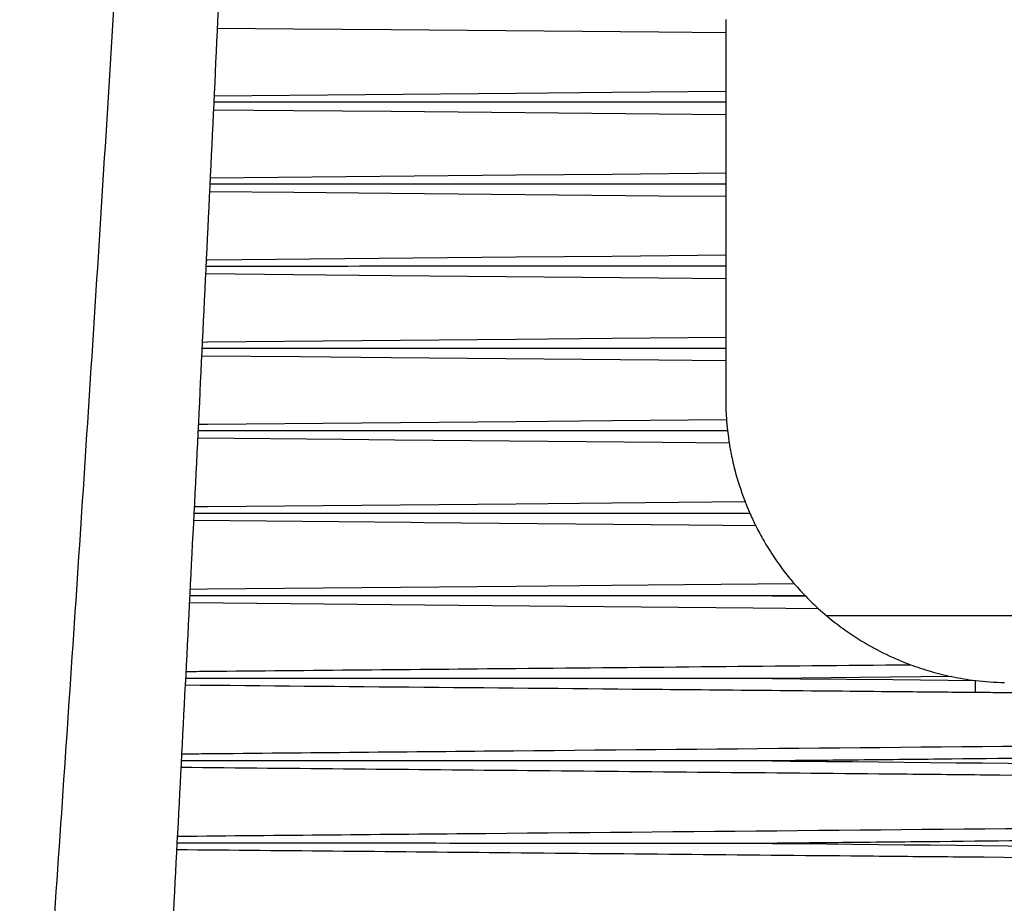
# Model space of a CAD drawing. Header units: millimetres. Extents: x -3.03 to 0.78, y -0.23 to 0.59.
# Tile 11 of 165: x -0.00549 to 0.00493, y 0.09793 to 0.10727. Entities that reach past the tile are written whole.
import ezdxf

# ---------------------------------------------------------------- set-up
doc = ezdxf.new("R2010")
doc.units = ezdxf.units.MM

msp = doc.modelspace()

# ---------------------------------------------------------------- linework, layer by layer
at = {"color": 7, "linetype": 'Continuous', "lineweight": 25}
for p, q in [((0.00198, 0.107132), (0.00198, 0.106517)), ((0.00198, 0.106267), (0.00198, 0.105651)), ((0.00198, 0.1054), (0.00198, 0.104783)), ((0.00198, 0.104532), (0.00198, 0.103914)), ((0.00198, 0.103662), (0.00198, 0.103261)), ((0.002819, 0.10118), (0.002474, 0.101177)), ((0.002474, 0.101177), (0.002826, 0.101173)), ((0.003044, 0.100969), (0.007937, 0.100969)), ((0.004621, 0.100154), (0.004623, 0.100282))]:
    msp.add_line(p, q, dxfattribs=at)
at = {"color": 9, "linetype": 'Continuous', "lineweight": 25, "flags": 128}
for points in [[(0.00198, 0.107132), (0.001272, 0.107138), (-0.001559, 0.107164), (-0.00259, 0.107173), (-0.003398, 0.10718)], [(-0.003432, 0.106466), (-0.000236, 0.106496), (0.000779, 0.106506), (0.00198, 0.106517)], [(0.00198, 0.106267), (0.001272, 0.106273), (-0.001559, 0.106299), (-0.00259, 0.106308), (-0.003439, 0.106316)], [(-0.003473, 0.1056), (-0.000236, 0.10563), (0.000779, 0.105639), (0.00198, 0.105651)], [(0.00198, 0.1054), (0.001272, 0.105406), (-0.001559, 0.105432), (-0.00259, 0.105442), (-0.00348, 0.10545)], [(-0.003514, 0.104732), (-0.003503, 0.104732), (-0.000236, 0.104762), (0.000779, 0.104772), (0.00198, 0.104783)], [(0.00198, 0.104532), (0.001272, 0.104538), (-0.001559, 0.104564), (-0.00259, 0.104574), (-0.003521, 0.104582)], [(-0.003555, 0.103862), (-0.003503, 0.103863), (-0.000236, 0.103893), (0.000779, 0.103903), (0.00198, 0.103914)], [(0.00198, 0.103662), (0.001272, 0.103669), (-0.001559, 0.103695), (-0.00252, 0.103704), (-0.003562, 0.103713)], [(-0.003596, 0.102992), (-0.003503, 0.102993), (-0.000236, 0.103023), (0.000779, 0.103033), (0.001988, 0.103044)], [(0.002017, 0.102792), (0.00131, 0.102798), (-0.001519, 0.102824), (-0.002069, 0.10283), (-0.003604, 0.102844)], [(-0.003641, 0.102121), (-0.003503, 0.102122), (-0.000236, 0.102152), (0.000777, 0.102162), (0.002184, 0.102175)], [(0.002297, 0.101918), (0.001595, 0.101925), (-0.001214, 0.101951), (-0.001351, 0.101952), (-0.003648, 0.101973)], [(-0.003685, 0.101249), (-0.003503, 0.101251), (-0.000236, 0.101281), (0.000774, 0.101291), (0.002702, 0.101309)], [(0.002962, 0.101041), (0.002271, 0.101047), (-0.000492, 0.101073), (-0.003693, 0.101103)]]:
    msp.add_lwpolyline(points, dxfattribs=at)
at = {"color": 7, "linetype": 'Continuous', "lineweight": 25, "flags": 128}
for points in [[(0.004372, 0.100323), (0.003398, 0.100313), (0.002474, 0.100304)], [(0.002474, 0.100304), (0.002772, 0.100301), (0.003747, 0.100291), (0.004623, 0.100282)]]:
    msp.add_lwpolyline(points, dxfattribs=at)
at = {"color": 7, "linetype": 'Continuous', "lineweight": 25}
for points, knots in [([(-0.003903, 0.097003), (-0.003845, 0.098115), (-0.003726, 0.100366), (-0.003556, 0.103785), (-0.003389, 0.107288), (-0.003226, 0.110873), (-0.003069, 0.114542), (-0.002917, 0.118294), (-0.002753, 0.12263), (-0.002577, 0.127702), (-0.002396, 0.133664), (-0.002225, 0.140165), (-0.002137, 0.14468), (-0.002091, 0.147027)], [0, 0, 0, 0, 0.0667693, 0.1351868, 0.2052526, 0.2769668, 0.3503296, 0.4253411, 0.5020013, 0.6103608, 0.7294806, 0.8593604, 1, 1, 1, 1]), ([(-0.002729, 0.146768), (-0.002762, 0.145639), (-0.002828, 0.14337), (-0.00294, 0.139951), (-0.003063, 0.136501), (-0.003196, 0.13302), (-0.003341, 0.129508), (-0.003498, 0.125964), (-0.003667, 0.12239), (-0.003848, 0.118784), (-0.004042, 0.115147), (-0.004249, 0.11148), (-0.004469, 0.107781), (-0.004703, 0.104052), (-0.00495, 0.100291), (-0.005211, 0.0965), (-0.005396, 0.093962), (-0.005488, 0.092688)], [0, 0, 0, 0, 0.0625808, 0.1257442, 0.1894906, 0.25382, 0.3187328, 0.3842292, 0.4503094, 0.5169736, 0.5842222, 0.6520553, 0.7204734, 0.7894765, 0.8590652, 0.9292395, 1, 1, 1, 1]), ([(0.00198, 0.107272), (0.00198, 0.107255), (0.00198, 0.107238), (0.00198, 0.107221), (0.00198, 0.107205), (0.00198, 0.107189), (0.00198, 0.107174), (0.00198, 0.10716), (0.00198, 0.107147), (0.00198, 0.107136), (0.00198, 0.107135), (0.00198, 0.107133), (0.00198, 0.107132)], [0, 0, 0, 0, 0.0000503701, 0.0000503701, 0.0000503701, 0.0001007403, 0.0001007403, 0.0001007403, 0.0001511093, 0.0001511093, 0.0001511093, 0.0001581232, 0.0001581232, 0.0001581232, 0.0001581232]), ([(0.00198, 0.106517), (0.00198, 0.10651), (0.00198, 0.106501), (0.00198, 0.10649), (0.00198, 0.106479), (0.00198, 0.106465), (0.00198, 0.10645), (0.00198, 0.106436), (0.00198, 0.106419), (0.00198, 0.106403), (0.00198, 0.106402), (0.00198, 0.106401), (0.00198, 0.106401)], [0, 0, 0, 0, 0.0000503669, 0.0000503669, 0.0000503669, 0.0001007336, 0.0001007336, 0.0001007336, 0.0001511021, 0.0001511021, 0.0001511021, 0.0001532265, 0.0001532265, 0.0001532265, 0.0001532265]), ([(0.00198, 0.106401), (0.00188, 0.106401), (0.00138, 0.106401), (-0.000425, 0.1064), (-0.00213, 0.1064), (-0.003435, 0.106399)], [0, 0, 0, 0, 0.0554, 0.277001, 1, 1, 1, 1]), ([(0.00198, 0.106401), (0.00198, 0.106385), (0.00198, 0.10637), (0.00198, 0.106355), (0.00198, 0.106339), (0.00198, 0.106323), (0.00198, 0.106309), (0.00198, 0.106294), (0.00198, 0.106282), (0.00198, 0.106271), (0.00198, 0.10627), (0.00198, 0.106268), (0.00198, 0.106267)], [0.0000049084, 0.0000049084, 0.0000049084, 0.0000049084, 0.0000503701, 0.0000503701, 0.0000503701, 0.0001007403, 0.0001007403, 0.0001007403, 0.0001511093, 0.0001511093, 0.0001511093, 0.0001581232, 0.0001581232, 0.0001581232, 0.0001581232]), ([(0.00198, 0.105651), (0.00198, 0.105644), (0.00198, 0.105634), (0.00198, 0.105623), (0.00198, 0.105611), (0.00198, 0.105598), (0.00198, 0.105583), (0.00198, 0.105568), (0.00198, 0.105551), (0.00198, 0.105535), (0.00198, 0.105534), (0.00198, 0.105533), (0.00198, 0.105533)], [0, 0, 0, 0, 0.0000503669, 0.0000503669, 0.0000503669, 0.0001007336, 0.0001007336, 0.0001007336, 0.0001511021, 0.0001511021, 0.0001511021, 0.0001532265, 0.0001532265, 0.0001532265, 0.0001532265]), ([(0.00198, 0.105533), (0.00188, 0.105533), (0.00138, 0.105533), (-0.000439, 0.105532), (-0.002157, 0.105532), (-0.003476, 0.105531)], [0, 0, 0, 0, 0.054982, 0.274912, 1, 1, 1, 1]), ([(0.00198, 0.105533), (0.00198, 0.105518), (0.00198, 0.105502), (0.00198, 0.105487), (0.00198, 0.105471), (0.00198, 0.105455), (0.00198, 0.105441), (0.00198, 0.105427), (0.00198, 0.105414), (0.00198, 0.105404), (0.00198, 0.105403), (0.00198, 0.105401), (0.00198, 0.1054)], [0.0000049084, 0.0000049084, 0.0000049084, 0.0000049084, 0.0000503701, 0.0000503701, 0.0000503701, 0.0001007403, 0.0001007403, 0.0001007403, 0.0001511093, 0.0001511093, 0.0001511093, 0.0001581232, 0.0001581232, 0.0001581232, 0.0001581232]), ([(0.00198, 0.104783), (0.00198, 0.104776), (0.00198, 0.104766), (0.00198, 0.104754), (0.00198, 0.104743), (0.00198, 0.104729), (0.00198, 0.104714), (0.00198, 0.104699), (0.00198, 0.104682), (0.00198, 0.104665), (0.00198, 0.104665), (0.00198, 0.104664), (0.00198, 0.104663)], [0, 0, 0, 0, 0.0000503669, 0.0000503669, 0.0000503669, 0.0001007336, 0.0001007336, 0.0001007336, 0.0001511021, 0.0001511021, 0.0001511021, 0.0001532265, 0.0001532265, 0.0001532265, 0.0001532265]), ([(0.00198, 0.104663), (0.00188, 0.104663), (0.00138, 0.104663), (-0.000452, 0.104663), (-0.002185, 0.104663), (-0.003517, 0.104662)], [0, 0, 0, 0, 0.05457, 0.272852, 1, 1, 1, 1]), ([(0.00198, 0.104663), (0.00198, 0.104648), (0.00198, 0.104633), (0.00198, 0.104618), (0.00198, 0.104602), (0.00198, 0.104586), (0.00198, 0.104572), (0.00198, 0.104558), (0.00198, 0.104546), (0.00198, 0.104536), (0.00198, 0.104535), (0.00198, 0.104533), (0.00198, 0.104532)], [0.0000049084, 0.0000049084, 0.0000049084, 0.0000049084, 0.0000503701, 0.0000503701, 0.0000503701, 0.0001007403, 0.0001007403, 0.0001007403, 0.0001511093, 0.0001511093, 0.0001511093, 0.0001581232, 0.0001581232, 0.0001581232, 0.0001581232]), ([(0.00198, 0.103914), (0.00198, 0.103906), (0.00198, 0.103896), (0.00198, 0.103885), (0.00198, 0.103873), (0.00198, 0.103859), (0.00198, 0.103843), (0.00198, 0.103828), (0.00198, 0.103812), (0.00198, 0.103795), (0.00198, 0.103794), (0.00198, 0.103794), (0.00198, 0.103793)], [0, 0, 0, 0, 0.0000503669, 0.0000503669, 0.0000503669, 0.0001007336, 0.0001007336, 0.0001007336, 0.0001511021, 0.0001511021, 0.0001511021, 0.0001532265, 0.0001532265, 0.0001532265, 0.0001532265]), ([(0.00198, 0.103793), (0.00188, 0.103793), (0.00138, 0.103793), (-0.000466, 0.103793), (-0.002212, 0.103792), (-0.003558, 0.103792)], [0, 0, 0, 0, 0.054164, 0.270819, 1, 1, 1, 1]), ([(0.00198, 0.103793), (0.00198, 0.103778), (0.00198, 0.103762), (0.00198, 0.103748), (0.00198, 0.103732), (0.00198, 0.103716), (0.00198, 0.103702), (0.00198, 0.103688), (0.00198, 0.103676), (0.00198, 0.103666), (0.00198, 0.103665), (0.00198, 0.103664), (0.00198, 0.103662)], [0.0000049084, 0.0000049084, 0.0000049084, 0.0000049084, 0.0000503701, 0.0000503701, 0.0000503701, 0.0001007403, 0.0001007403, 0.0001007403, 0.0001511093, 0.0001511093, 0.0001511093, 0.0001581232, 0.0001581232, 0.0001581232, 0.0001581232]), ([(0.001988, 0.103044), (0.001989, 0.103036), (0.001989, 0.103026), (0.00199, 0.103014), (0.001991, 0.103002), (0.001993, 0.102988), (0.001994, 0.102972), (0.001996, 0.102957), (0.001997, 0.102941), (0.001999, 0.102924), (0.001999, 0.102923), (0.001999, 0.102922), (0.002, 0.102921)], [0, 0, 0, 0, 0.0000503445, 0.0000503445, 0.0000503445, 0.0001006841, 0.0001006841, 0.0001006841, 0.0001511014, 0.0001511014, 0.0001511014, 0.0001537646, 0.0001537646, 0.0001537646, 0.0001537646]), ([(0.002, 0.102921), (0.0019, 0.102921), (0.0014, 0.102921), (-0.000467, 0.102921), (-0.002233, 0.102921), (-0.0036, 0.102921)], [0, 0, 0, 0, 0.0535777, 0.2678884, 1, 1, 1, 1]), ([(0.002017, 0.102792), (0.002022, 0.102758), (0.002031, 0.10271), (0.002054, 0.102599), (0.002068, 0.102536), (0.002119, 0.102351), (0.002161, 0.102234), (0.002184, 0.102175)], [0, 0, 0, 0, 0.25, 0.25, 0.5, 0.5, 1, 1, 1, 1]), ([(0.002184, 0.102175), (0.002187, 0.102167), (0.002191, 0.102157), (0.002196, 0.102145), (0.002201, 0.102132), (0.002206, 0.102119), (0.002212, 0.102104), (0.002219, 0.102089), (0.002226, 0.102072), (0.002233, 0.102056), (0.002234, 0.102053), (0.002235, 0.102051), (0.002236, 0.102049)], [0, 0, 0, 0, 0.0000515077, 0.0000515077, 0.0000515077, 0.0001028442, 0.0001028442, 0.0001028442, 0.0001569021, 0.0001569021, 0.0001569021, 0.0001637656, 0.0001637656, 0.0001637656, 0.0001637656]), ([(0.002236, 0.102049), (0.002136, 0.102049), (0.001636, 0.102049), (0.000811, 0.102049), (-0.000014, 0.102049), (-0.00084, 0.102049), (-0.001975, 0.102049), (-0.003009, 0.102049), (-0.003644, 0.102049)], [0, 0, 0, 0, 0.051019, 0.255095, 0.42099, 0.472009, 0.676084, 1, 1, 1, 1]), ([(0.002297, 0.101918), (0.002315, 0.101883), (0.002341, 0.101832), (0.002405, 0.10172), (0.002443, 0.101659), (0.00252, 0.101542), (0.002561, 0.101485), (0.002638, 0.101385), (0.002675, 0.10134), (0.002702, 0.101309)], [0, 0, 0, 0, 0.25, 0.25, 0.5, 0.5, 0.75, 0.75, 1, 1, 1, 1]), ([(0.002474, 0.101177), (0.002474, 0.101177), (0.002469, 0.101177), (0.002363, 0.101177), (0.001857, 0.101177), (-0.000192, 0.101177), (-0.00214, 0.101177), (-0.003689, 0.101177)], [0, 0, 0, 0, 0.0000027, 0.0028056, 0.0514805, 0.2461801, 1, 1, 1, 1]), ([(0.002826, 0.101173), (0.00285, 0.101148), (0.002875, 0.101124), (0.002922, 0.101078), (0.002945, 0.101057), (0.002962, 0.101041)], [0, 0, 0, 0, 0.5, 0.5, 1, 1, 1, 1]), ([(0.002962, 0.101041), (0.003012, 0.100996), (0.003086, 0.100932), (0.003244, 0.100813), (0.003327, 0.100756), (0.003501, 0.100649), (0.003588, 0.100602), (0.003764, 0.100517), (0.003853, 0.100479), (0.003935, 0.100449)], [0, 0, 0, 0, 0.25, 0.25, 0.5, 0.5, 0.75, 0.75, 1, 1, 1, 1]), ([(0.003935, 0.100449), (0.003967, 0.100437), (0.004002, 0.100425), (0.004074, 0.100401), (0.00411, 0.10039), (0.004221, 0.100358), (0.004296, 0.100339), (0.004372, 0.100323)], [0, 0, 0, 0, 0.25, 0.25, 0.5, 0.5, 1, 1, 1, 1]), ([(0.002474, 0.100304), (0.002474, 0.100304), (0.002469, 0.100304), (0.00238, 0.100304), (0.001962, 0.100304), (0.000231, 0.100304), (-0.00175, 0.100304), (-0.003401, 0.100304), (-0.003734, 0.100304)], [0, 0, 0, 0, 0.000003, 0.002785, 0.042624, 0.201978, 0.839393, 1, 1, 1, 1]), ([(0.004927, 0.100152), (0.004847, 0.100153), (0.004767, 0.100153), (0.004687, 0.100154), (0.004665, 0.100154), (0.004643, 0.100154), (0.004621, 0.100154)], [0, 0, 0, 0, 0.0002401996, 0.0002401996, 0.0002401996, 0.0003057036, 0.0003057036, 0.0003057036, 0.0003057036]), ([(0.005927, 0.100143), (0.005851, 0.100144), (0.005774, 0.100144), (0.005698, 0.100145), (0.005441, 0.100147), (0.005184, 0.10015), (0.004927, 0.100152)], [0, 0, 0, 0, 0.000229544, 0.000229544, 0.000229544, 0.00100018, 0.00100018, 0.00100018, 0.00100018]), ([(0.013522, 0.099547), (0.01174, 0.099528), (0.009958, 0.099509), (0.008176, 0.09949), (0.006865, 0.099476), (0.005554, 0.099463), (0.004244, 0.099449), (0.003916, 0.099446), (0.003588, 0.099443), (0.003261, 0.099439), (0.002999, 0.099437), (0.002736, 0.099434), (0.002474, 0.099432)], [0.00020013, 0.00020013, 0.00020013, 0.00020013, 0.00554713, 0.00554713, 0.00554713, 0.0094794, 0.0094794, 0.0094794, 0.01046246, 0.01046246, 0.01046246, 0.01124895, 0.01124895, 0.01124895, 0.01124895]), ([(0.002474, 0.099432), (0.002574, 0.099431), (0.002673, 0.09943), (0.002772, 0.099429), (0.005698, 0.099399), (0.008624, 0.099369), (0.01155, 0.099337), (0.011697, 0.099336), (0.011844, 0.099334), (0.011991, 0.099332), (0.0125, 0.099327), (0.01301, 0.099321), (0.013519, 0.099316)], [0.00518864, 0.00518864, 0.00518864, 0.00518864, 0.0054866, 0.0054866, 0.0054866, 0.01426515, 0.01426515, 0.01426515, 0.01470615, 0.01470615, 0.01470615, 0.01623377, 0.01623377, 0.01623377, 0.01623377]), ([(0.013505, 0.098675), (0.011729, 0.098655), (0.009954, 0.098636), (0.008178, 0.098618), (0.006867, 0.098604), (0.005557, 0.098591), (0.004246, 0.098577), (0.003918, 0.098574), (0.003591, 0.098571), (0.003263, 0.098567), (0.003, 0.098565), (0.002737, 0.098562), (0.002474, 0.098559)], [0.00020035, 0.00020035, 0.00020035, 0.00020035, 0.00552777, 0.00552777, 0.00552777, 0.00945988, 0.00945988, 0.00945988, 0.01044291, 0.01044291, 0.01044291, 0.0112316, 0.0112316, 0.0112316, 0.0112316]), ([(0.002474, 0.098559), (0.002469, 0.098559), (0.002364, 0.098559), (0.001866, 0.098559), (-0.000201, 0.098559), (-0.002196, 0.09856), (-0.003797, 0.09856), (-0.003823, 0.09856)], [0, 0, 0, 0, 0.002746, 0.049651, 0.237271, 0.987753, 1, 1, 1, 1]), ([(0.002474, 0.098559), (0.002574, 0.098558), (0.002673, 0.098557), (0.002772, 0.098556), (0.005698, 0.098527), (0.008624, 0.098497), (0.01155, 0.098465), (0.011648, 0.098464), (0.011745, 0.098463), (0.011842, 0.098462), (0.012394, 0.098456), (0.012946, 0.09845), (0.013499, 0.098444)], [0.00518864, 0.00518864, 0.00518864, 0.00518864, 0.0054866, 0.0054866, 0.0054866, 0.01426515, 0.01426515, 0.01426515, 0.01455694, 0.01455694, 0.01455694, 0.01621354, 0.01621354, 0.01621354, 0.01621354])]:
    msp.add_open_spline(points, degree=3, knots=knots, dxfattribs=at)
for points in [[(0.00198, 0.103261), (0.00198, 0.103167), (0.001985, 0.103087), (0.001988, 0.103044)], [(0.002, 0.102921), (0.002005, 0.10287), (0.002013, 0.102819), (0.002017, 0.102792)], [(0.002236, 0.102049), (0.002259, 0.101998), (0.002283, 0.101947), (0.002297, 0.101918)], [(0.002702, 0.101309), (0.002728, 0.101279), (0.002773, 0.101228), (0.002819, 0.10118)], [(0.002819, 0.10118), (0.002821, 0.101178), (0.002824, 0.101176), (0.002826, 0.101173)], [(0.004372, 0.100323), (0.004455, 0.100306), (0.004539, 0.100292), (0.004623, 0.100282)], [(0.004623, 0.100282), (0.004724, 0.10027), (0.004825, 0.100263), (0.004928, 0.100261)], [(0.002474, 0.099432), (0.00039, 0.099432), (-0.001694, 0.099432), (-0.003778, 0.099432)]]:
    msp.add_open_spline(points, degree=3, dxfattribs=at)
at = {"color": 9, "linetype": 'Continuous', "lineweight": 25}
for points, knots in [([(-0.00373, 0.100378), (-0.003654, 0.100378), (-0.003579, 0.100379), (-0.003503, 0.10038), (-0.002414, 0.10039), (-0.001325, 0.1004), (-0.000236, 0.10041), (0.001155, 0.100423), (0.002545, 0.100436), (0.003935, 0.100449)], [0.000589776, 0.000589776, 0.000589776, 0.000589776, 0.000816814, 0.000816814, 0.000816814, 0.004084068, 0.004084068, 0.004084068, 0.00825538, 0.00825538, 0.00825538, 0.00825538]), ([(0.004621, 0.100154), (0.004401, 0.100156), (0.003297, 0.100167), (0.000511, 0.100193), (-0.002055, 0.100216), (-0.003737, 0.100232)], [0, 0, 0, 0, 0.079209, 0.396044, 1, 1, 1, 1]), ([(-0.003775, 0.099506), (-0.003694, 0.099507), (-0.003614, 0.099508), (-0.003534, 0.099508), (-0.002444, 0.099519), (-0.001354, 0.099529), (-0.000265, 0.099539), (0.004333, 0.099581), (0.00893, 0.099624), (0.013528, 0.099667)], [0.00057671, 0.00057671, 0.00057671, 0.00057671, 0.00081736, 0.00081736, 0.00081736, 0.0040868, 0.0040868, 0.0040868, 0.01787988, 0.01787988, 0.01787988, 0.01787988]), ([(0.013515, 0.099199), (0.013414, 0.0992), (0.01264, 0.099207), (0.009694, 0.099235), (0.006529, 0.099265), (0.00276, 0.0993), (-0.00006, 0.099327), (-0.00256, 0.09935), (-0.003782, 0.099361)], [0, 0, 0, 0, 0.0175312, 0.1342443, 0.5109818, 0.5663943, 0.7880445, 1, 1, 1, 1]), ([(-0.003819, 0.098635), (-0.002732, 0.098645), (-0.001645, 0.098655), (-0.000557, 0.098665), (0.004133, 0.098708), (0.008823, 0.098752), (0.013513, 0.098796)], [0.00085221, 0.00085221, 0.00085221, 0.00085221, 0.0041145, 0.0041145, 0.0041145, 0.01818575, 0.01818575, 0.01818575, 0.01818575]), ([(0.013492, 0.098328), (0.013391, 0.098329), (0.012618, 0.098337), (0.009622, 0.098365), (0.006406, 0.098396), (0.002582, 0.098431), (-0.000195, 0.098457), (-0.002652, 0.09848), (-0.003827, 0.098491)], [0, 0, 0, 0, 0.017418, 0.134073, 0.518933, 0.574449, 0.796514, 1, 1, 1, 1])]:
    msp.add_open_spline(points, degree=3, knots=knots, dxfattribs=at)

doc.saveas('drawing.dxf')
